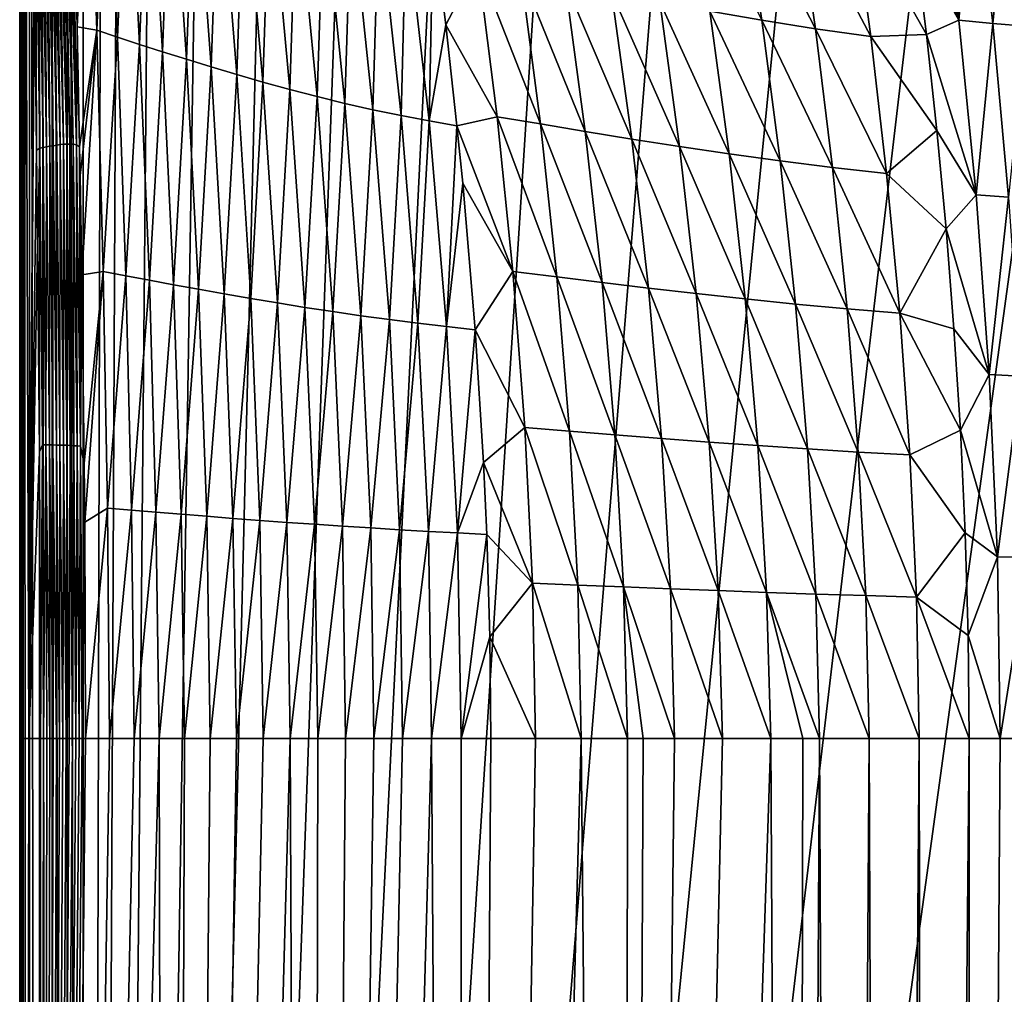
# Model space of a CAD drawing. Header units: metres. Extents: x -23 to 23, y -159 to 23.
# Tile 23 of 89: x -21 to -5, y -52 to -36. Entities that reach past the tile are written whole.
import ezdxf

# ---------------------------------------------------------------- set-up
doc = ezdxf.new("R2010")
doc.units = ezdxf.units.M
doc.layers.add('solid_509541_140_SW0001', color=7, linetype='CONTINUOUS')

msp = doc.modelspace()

# ---------------------------------------------------------------- linework, layer by layer
at = {"layer": 'solid_509541_140_SW0001'}
for points in [[(-21.181393, -149, 146.758835), (-21.177956, 0.000171, 146.771347), (-21.215351, -0.000093, 146.515594)], [(-21.181393, -149, 146.758835), (-21.177954, -149, 146.771347), (-21.177956, 0.000171, 146.771347)], [(-21.081358, -149, 147.000244), (-21.076256, 0.00016, 147.008972), (-21.177956, 0.000171, 146.771347)], [(-21.177954, -149, 146.771347), (-21.081358, -149, 147.000244), (-21.177956, 0.000171, 146.771347)], [(-21.081358, -149, 147.000244), (-21.076254, -149, 147.008972), (-21.076256, 0.00016, 147.008972)], [(-20.922199, -149, 147.207489), (-20.917048, 0.00006, 147.212601), (-21.076256, 0.00016, 147.008972)], [(-21.076254, -149, 147.008972), (-20.922199, -149, 147.207489), (-21.076256, 0.00016, 147.008972)], [(-20.922199, -149, 147.207489), (-20.917046, -149, 147.212601), (-20.917048, 0.00006, 147.212601)], [(-20.710964, -149, 147.368607), (-20.710966, -0.000071, 147.368607), (-20.917048, 0.00006, 147.212601)], [(-20.917046, -149, 147.212601), (-20.710964, -149, 147.368607), (-20.917048, 0.00006, 147.212601)], [(-21.234728, -36.462078, 145.272888), (-21.233744, -48, 145.336044), (-21.215351, -0.000093, 146.515594)], [(-21.233744, -48, 145.336044), (-21.215351, -74.500053, 146.515594), (-21.215351, -0.000093, 146.515594)], [(-21.181393, -149, 146.758835), (-21.215351, -0.000093, 146.515594), (-21.215351, -74.500053, 146.515594)], [(-20.473276, -149, 147.466202), (-20.471781, -0.000224, 147.466599), (-20.710966, -0.000071, 147.368607)], [(-20.710964, -149, 147.368607), (-20.473276, -149, 147.466202), (-20.710966, -0.000071, 147.368607)], [(-20.473276, -149, 147.466202), (-20.215473, -149, 147.5), (-20.471781, -0.000224, 147.466599)], [(-20.471781, -0.000224, 147.466599), (-20.215473, -149, 147.5), (-20.215473, -0.000403, 147.5)], [(-19.855347, -1.249347, 147.5), (-20.215473, -0.000403, 147.5), (-20.215473, -149, 147.5)], [(-19.542233, -3.727802, 147.5), (-19.855347, -1.249347, 147.5), (-20.215473, -149, 147.5)], [(-18.92091, -6.147776, 147.5), (-19.542233, -3.727802, 147.5), (-20.215473, -149, 147.5)], [(18.92091, -6.147776, 147.5), (-20.215473, -149, 147.5), (20.215471, -149, 147.5)], [(18.92091, -6.147776, 147.5), (18.001144, -8.470781, 147.5), (-20.215473, -149, 147.5)], [(-18.001144, -8.470781, 147.5), (-18.92091, -6.147776, 147.5), (-20.215473, -149, 147.5)], [(18.001144, -8.470781, 147.5), (16.797661, -10.659938, 147.5), (-20.215473, -149, 147.5)], [(-16.797661, -10.659938, 147.5), (-18.001144, -8.470781, 147.5), (-20.215473, -149, 147.5)], [(16.797661, -10.659938, 147.5), (15.328966, -12.681423, 147.5), (-20.215473, -149, 147.5)], [(-15.328966, -12.681423, 147.5), (-16.797661, -10.659938, 147.5), (-20.215473, -149, 147.5)], [(15.328966, -12.681423, 147.5), (13.618851, -14.502491, 147.5), (-20.215473, -149, 147.5)], [(-13.618851, -14.502491, 147.5), (-15.328966, -12.681423, 147.5), (-20.215473, -149, 147.5)], [(13.618851, -14.502491, 147.5), (11.693766, -16.095087, 147.5), (-20.215473, -149, 147.5)], [(-11.693766, -16.095087, 147.5), (-13.618851, -14.502491, 147.5), (-20.215473, -149, 147.5)], [(11.693766, -16.095087, 147.5), (9.584231, -17.433813, 147.5), (-20.215473, -149, 147.5)], [(-9.584231, -17.433813, 147.5), (-11.693766, -16.095087, 147.5), (-20.215473, -149, 147.5)], [(9.584231, -17.433813, 147.5), (7.32384, -18.497488, 147.5), (-20.215473, -149, 147.5)], [(-7.32384, -18.497488, 147.5), (-9.584231, -17.433813, 147.5), (-20.215473, -149, 147.5)], [(7.32384, -18.497488, 147.5), (4.94744, -19.269627, 147.5), (-20.215473, -149, 147.5)], [(-4.94744, -19.269627, 147.5), (-7.32384, -18.497488, 147.5), (-20.215473, -149, 147.5)], [(4.94744, -19.269627, 147.5), (2.493532, -19.73772, 147.5), (-20.215473, -149, 147.5)], [(-2.493532, -19.73772, 147.5), (-4.94744, -19.269627, 147.5), (-20.215473, -149, 147.5)], [(2.493532, -19.73772, 147.5), (0, -19.894623, 147.5), (-20.215473, -149, 147.5)], [(-2.493532, -19.73772, 147.5), (-20.215473, -149, 147.5), (0, -19.894623, 147.5)], [(-20.131884, -32.720337, 142.82785), (-20.312046, -36.579529, 143.385208), (-20.381432, -33.62418, 143.323471)], [(-20.131884, -32.720337, 142.82785), (-19.998566, -36.632465, 142.935089), (-20.312046, -36.579529, 143.385208)], [(-20.131884, -32.720337, 142.82785), (-19.828541, -32.876572, 142.350143), (-19.998566, -36.632465, 142.935089)], [(-19.828541, -32.876572, 142.350143), (-19.662086, -36.743519, 142.481323), (-19.998566, -36.632465, 142.935089)], [(-19.828541, -32.876572, 142.350143), (-19.50482, -33.04063, 141.87207), (-19.662086, -36.743519, 142.481323)], [(-19.50482, -33.04063, 141.87207), (-19.308443, -36.858524, 142.02774), (-19.662086, -36.743519, 142.481323)], [(-19.50482, -33.04063, 141.87207), (-19.166006, -33.210613, 141.394135), (-19.308443, -36.858524, 142.02774)], [(-19.166006, -33.210613, 141.394135), (-18.941166, -36.976391, 141.575195), (-19.308443, -36.858524, 142.02774)], [(-19.166006, -33.210613, 141.394135), (-18.807194, -33.386013, 140.918839), (-18.941166, -36.976391, 141.575195)], [(-18.807194, -33.386013, 140.918839), (-18.557854, -37.097244, 141.125916), (-18.941166, -36.976391, 141.575195)], [(-18.807194, -33.386013, 140.918839), (-18.43, -33.564877, 140.446671), (-18.557854, -37.097244, 141.125916)], [(-20.803782, -38.505241, 144.178818), (-20.884912, -33.698921, 144.212112), (-20.83773, -33.671074, 144.128784)], [(-20.749447, -38.494957, 144.099747), (-20.83773, -33.671074, 144.128784), (-20.79052, -33.642979, 144.044373)], [(-20.749447, -38.494957, 144.099747), (-20.803782, -38.505241, 144.178818), (-20.83773, -33.671074, 144.128784)], [(-20.695086, -38.484913, 144.02037), (-20.79052, -33.642979, 144.044373), (-20.743425, -33.615738, 143.959335)], [(-20.695086, -38.484913, 144.02037), (-20.749447, -38.494957, 144.099747), (-20.79052, -33.642979, 144.044373)], [(-20.640833, -38.475685, 143.941055), (-20.743425, -33.615738, 143.959335), (-20.696577, -33.590405, 143.874084)], [(-20.640833, -38.475685, 143.941055), (-20.695086, -38.484913, 144.02037), (-20.743425, -33.615738, 143.959335)], [(-20.586811, -38.467857, 143.862091), (-20.696577, -33.590405, 143.874084), (-20.650084, -33.568039, 143.789139)], [(-20.586811, -38.467857, 143.862091), (-20.640833, -38.475685, 143.941055), (-20.696577, -33.590405, 143.874084)], [(-20.533127, -38.462021, 143.783859), (-20.650084, -33.568039, 143.789139), (-20.60404, -33.549713, 143.705078)], [(-20.533127, -38.462021, 143.783859), (-20.586811, -38.467857, 143.862091), (-20.650084, -33.568039, 143.789139)], [(-20.479893, -38.458786, 143.706772), (-20.60404, -33.549713, 143.705078), (-20.558529, -33.536545, 143.622543)], [(-20.479893, -38.458786, 143.706772), (-20.533127, -38.462021, 143.783859), (-20.60404, -33.549713, 143.705078)], [(-20.427217, -38.458775, 143.631287), (-20.558529, -33.536545, 143.622543), (-20.513624, -33.529701, 143.542282)], [(-20.427217, -38.458775, 143.631287), (-20.479893, -38.458786, 143.706772), (-20.558529, -33.536545, 143.622543)], [(-20.37521, -38.462597, 143.557892), (-20.513624, -33.529701, 143.542282), (-20.469391, -33.530312, 143.465012)], [(-20.37521, -38.462597, 143.557892), (-20.427217, -38.458775, 143.631287), (-20.513624, -33.529701, 143.542282)], [(-20.323959, -38.470764, 143.487015), (-20.469391, -33.530312, 143.465012), (-20.425879, -33.539341, 143.391418)], [(-20.323959, -38.470764, 143.487015), (-20.37521, -38.462597, 143.557892), (-20.469391, -33.530312, 143.465012)], [(-20.323959, -38.470764, 143.487015), (-20.425879, -33.539341, 143.391418), (-20.381432, -33.62418, 143.323471)], [(-20.312046, -36.579529, 143.385208), (-20.323959, -38.470764, 143.487015), (-20.381432, -33.62418, 143.323471)], [(-18.43, -33.564877, 140.446671), (-18.159832, -37.219917, 140.680634), (-18.557854, -37.097244, 141.125916)], [(-18.43, -33.564877, 140.446671), (-18.038317, -33.744495, 139.977539), (-18.159832, -37.219917, 140.680634)], [(-20.963436, -38.556034, 144.409378), (-20.99811, -35.729519, 144.432541), (-20.978493, -33.749176, 144.3741)], [(-20.911734, -38.52417, 144.334946), (-20.978493, -33.749176, 144.3741), (-20.931898, -33.725372, 144.294006)], [(-20.911734, -38.52417, 144.334946), (-20.963436, -38.556034, 144.409378), (-20.978493, -33.749176, 144.3741)], [(-20.857937, -38.515186, 144.257324), (-20.931898, -33.725372, 144.294006), (-20.884912, -33.698921, 144.212112)], [(-20.857937, -38.515186, 144.257324), (-20.911734, -38.52417, 144.334946), (-20.931898, -33.725372, 144.294006)], [(-20.803782, -38.505241, 144.178818), (-20.857937, -38.515186, 144.257324), (-20.884912, -33.698921, 144.212112)], [(-18.038317, -33.744495, 139.977539), (-17.749769, -37.34267, 140.239655), (-18.159832, -37.219917, 140.680634)], [(-18.038317, -33.744495, 139.977539), (-17.633699, -33.922318, 139.512161), (-17.749769, -37.34267, 140.239655)], [(-6.15118, -36.471432, 131.106262), (-6.858218, -35.199474, 130.806198), (-7.05582, -33.748032, 130.081772)], [(-6.47833, -33.796177, 129.810516), (-6.15118, -36.471432, 131.106262), (-7.05582, -33.748032, 130.081772)], [(-5.91327, -33.863094, 129.581589), (-6.15118, -36.471432, 131.106262), (-6.47833, -33.796177, 129.810516)], [(-17.633699, -33.922318, 139.512161), (-17.329016, -37.463997, 139.803802), (-17.749769, -37.34267, 140.239655)], [(-17.633699, -33.922318, 139.512161), (-17.216887, -34.095936, 139.051544), (-17.329016, -37.463997, 139.803802)], [(-5.91327, -33.863094, 129.581589), (-5.609633, -36.521606, 130.90036), (-6.15118, -36.471432, 131.106262)], [(-5.355842, -33.922337, 129.376053), (-5.609633, -36.521606, 130.90036), (-5.91327, -33.863094, 129.581589)], [(-5.355842, -33.922337, 129.376053), (-5.07506, -36.565331, 130.715851), (-5.609633, -36.521606, 130.90036)], [(-17.216887, -34.095936, 139.051544), (-16.898445, -37.582493, 139.374054), (-17.329016, -37.463997, 139.803802)], [(-17.216887, -34.095936, 139.051544), (-16.789274, -34.262997, 138.596588), (-16.898445, -37.582493, 139.374054)], [(-9.318751, -36.471191, 132.807098), (-10.151773, -36.326778, 133.286133), (-10.501996, -34.098186, 132.514725)], [(-9.653816, -34.277641, 131.994324), (-9.318751, -36.471191, 132.807098), (-10.501996, -34.098186, 132.514725)], [(-16.789274, -34.262997, 138.596588), (-16.459274, -37.696735, 138.951263), (-16.898445, -37.582493, 139.374054)], [(-16.789274, -34.262997, 138.596588), (-16.353151, -34.4212, 138.148209), (-16.459274, -37.696735, 138.951263)], [(-8.456634, -36.607613, 132.34903), (-9.318751, -36.471191, 132.807098), (-9.653816, -34.277641, 131.994324)], [(-8.771475, -34.447426, 131.496979), (-8.456634, -36.607613, 132.34903), (-9.653816, -34.277641, 131.994324)], [(-16.353151, -34.4212, 138.148209), (-16.013256, -37.805302, 138.536255), (-16.459274, -37.696735, 138.951263)], [(-16.353151, -34.4212, 138.148209), (-15.911764, -34.56831, 137.707443), (-16.013256, -37.805302, 138.536255)], [(-7.566619, -36.732212, 131.914078), (-8.456634, -36.607613, 132.34903), (-8.771475, -34.447426, 131.496979)], [(-7.856399, -34.602882, 131.025452), (-7.566619, -36.732212, 131.914078), (-8.771475, -34.447426, 131.496979)], [(-15.911764, -34.56831, 137.707443), (-15.562767, -37.906788, 138.129883), (-16.013256, -37.805302, 138.536255)], [(-15.911764, -34.56831, 137.707443), (-15.469243, -34.70219, 137.275558), (-15.562767, -37.906788, 138.129883)], [(-6.674714, -36.698738, 131.452423), (-7.566619, -36.732212, 131.914078), (-7.856399, -34.602882, 131.025452)], [(-6.858218, -35.199474, 130.806198), (-6.674714, -36.698738, 131.452423), (-7.856399, -34.602882, 131.025452)], [(-15.469243, -34.70219, 137.275558), (-15.110785, -37.999886, 137.733109), (-15.562767, -37.906788, 138.129883)], [(-15.469243, -34.70219, 137.275558), (-15.029884, -34.821037, 136.853882), (-15.110785, -37.999886, 137.733109)], [(-15.029884, -34.821037, 136.853882), (-14.660398, -38.083488, 137.34697), (-15.110785, -37.999886, 137.733109)], [(-15.029884, -34.821037, 136.853882), (-14.59648, -34.927971, 136.44429), (-14.660398, -38.083488, 137.34697)], [(-14.59648, -34.927971, 136.44429), (-14.393873, -36.546806, 136.729736), (-14.660398, -38.083488, 137.34697)], [(-13.876043, -35.564899, 135.953461), (-14.393873, -36.546806, 136.729736), (-14.59648, -34.927971, 136.44429)], [(-6.15118, -36.471432, 131.106262), (-6.674714, -36.698738, 131.452423), (-6.858218, -35.199474, 130.806198)], [(-21.211546, -35.386452, 144.97316), (-21.233744, -48, 145.336044), (-21.234728, -36.462078, 145.272888)], [(-21.199108, -48, 144.991333), (-21.233744, -48, 145.336044), (-21.211546, -35.386452, 144.97316)], [(-21.199108, -48, 144.991333), (-21.211546, -35.386452, 144.97316), (-21.13335, -35.389538, 144.694885)], [(-21.086317, -48, 144.663773), (-21.199108, -48, 144.991333), (-21.13335, -35.389538, 144.694885)], [(-21.086317, -48, 144.663773), (-21.13335, -35.389538, 144.694885), (-21.002373, -35.401573, 144.435532)], [(-21.086317, -48, 144.663773), (-21.002373, -35.401573, 144.435532), (-20.99811, -35.729519, 144.432541)], [(-13.876043, -35.564899, 135.953461), (-13.569398, -38.021141, 136.394592), (-14.393873, -36.546806, 136.729736)], [(-12.873242, -38.136612, 135.866226), (-13.569398, -38.021141, 136.394592), (-13.876043, -35.564899, 135.953461)], [(-13.189643, -35.7127, 135.386261), (-12.873242, -38.136612, 135.866226), (-13.876043, -35.564899, 135.953461)], [(-21.086317, -48, 144.663773), (-20.99811, -35.729519, 144.432541), (-20.963436, -38.556034, 144.409378)], [(-12.1524, -38.256653, 135.353561), (-12.873242, -38.136612, 135.866226), (-13.189643, -35.7127, 135.386261)], [(-12.47392, -35.866402, 134.83551), (-12.1524, -38.256653, 135.353561), (-13.189643, -35.7127, 135.386261)], [(-11.407076, -38.378147, 134.856888), (-12.1524, -38.256653, 135.353561), (-12.47392, -35.866402, 134.83551)], [(-11.729172, -36.022171, 134.301392), (-11.407076, -38.378147, 134.856888), (-12.47392, -35.866402, 134.83551)], [(-10.637194, -38.498402, 134.376862), (-11.407076, -38.378147, 134.856888), (-11.729172, -36.022171, 134.301392)], [(-10.955225, -36.17651, 133.784607), (-10.637194, -38.498402, 134.376862), (-11.729172, -36.022171, 134.301392)], [(-9.842598, -38.615402, 133.914246), (-10.637194, -38.498402, 134.376862), (-10.955225, -36.17651, 133.784607)], [(-10.151773, -36.326778, 133.286133), (-9.842598, -38.615402, 133.914246), (-10.955225, -36.17651, 133.784607)], [(-9.023297, -38.727676, 133.46994), (-9.842598, -38.615402, 133.914246), (-10.151773, -36.326778, 133.286133)], [(-9.318751, -36.471191, 132.807098), (-9.023297, -38.727676, 133.46994), (-10.151773, -36.326778, 133.286133)], [(-8.179709, -38.833435, 133.045135), (-9.023297, -38.727676, 133.46994), (-9.318751, -36.471191, 132.807098)], [(-8.456634, -36.607613, 132.34903), (-8.179709, -38.833435, 133.045135), (-9.318751, -36.471191, 132.807098)], [(-6.15118, -36.471432, 131.106262), (-5.876152, -39.274101, 132.120438), (-6.674714, -36.698738, 131.452423)], [(-5.609633, -36.521606, 130.90036), (-5.876152, -39.274101, 132.120438), (-6.15118, -36.471432, 131.106262)], [(-5.609633, -36.521606, 130.90036), (-5.353499, -39.309368, 131.933258), (-5.876152, -39.274101, 132.120438)], [(-5.07506, -36.565331, 130.715851), (-5.353499, -39.309368, 131.933258), (-5.609633, -36.521606, 130.90036)], [(-20.312046, -36.579529, 143.385208), (-20.27319, -38.501865, 143.41925), (-20.323959, -38.470764, 143.487015)], [(-19.998566, -36.632465, 142.935089), (-20.27319, -38.501865, 143.41925), (-20.312046, -36.579529, 143.385208)], [(-19.998566, -36.632465, 142.935089), (-20.264713, -38.961731, 143.426636), (-20.27319, -38.501865, 143.41925)], [(-19.998566, -36.632465, 142.935089), (-20.237904, -40.559719, 143.44989), (-20.264713, -38.961731, 143.426636)], [(-19.998566, -36.632465, 142.935089), (-19.893259, -40.503006, 143.011581), (-20.237904, -40.559719, 143.44989)], [(-19.998566, -36.632465, 142.935089), (-19.662086, -36.743519, 142.481323), (-19.893259, -40.503006, 143.011581)], [(-14.393873, -36.546806, 136.729736), (-14.213054, -38.166138, 136.973495), (-14.660398, -38.083488, 137.34697)], [(-13.569398, -38.021141, 136.394592), (-14.213054, -38.166138, 136.973495), (-14.393873, -36.546806, 136.729736)], [(-7.312827, -38.929661, 132.641495), (-8.179709, -38.833435, 133.045135), (-8.456634, -36.607613, 132.34903)], [(-7.566619, -36.732212, 131.914078), (-7.312827, -38.929661, 132.641495), (-8.456634, -36.607613, 132.34903)], [(-19.662086, -36.743519, 142.481323), (-19.529751, -40.573273, 142.572891), (-19.893259, -40.503006, 143.011581)], [(-19.662086, -36.743519, 142.481323), (-19.308443, -36.858524, 142.02774), (-19.529751, -40.573273, 142.572891)], [(-6.674714, -36.698738, 131.452423), (-6.507517, -38.240097, 132.017059), (-7.566619, -36.732212, 131.914078)], [(-6.507517, -38.240097, 132.017059), (-7.312827, -38.929661, 132.641495), (-7.566619, -36.732212, 131.914078)], [(-5.876152, -39.274101, 132.120438), (-6.507517, -38.240097, 132.017059), (-6.674714, -36.698738, 131.452423)], [(-19.308443, -36.858524, 142.02774), (-19.152397, -40.644615, 142.135605), (-19.529751, -40.573273, 142.572891)], [(-19.308443, -36.858524, 142.02774), (-18.941166, -36.976391, 141.575195), (-19.152397, -40.644615, 142.135605)], [(-18.941166, -36.976391, 141.575195), (-18.763195, -40.716591, 141.700607), (-19.152397, -40.644615, 142.135605)], [(-18.941166, -36.976391, 141.575195), (-18.557854, -37.097244, 141.125916), (-18.763195, -40.716591, 141.700607)], [(-18.557854, -37.097244, 141.125916), (-18.361582, -40.789696, 141.26973), (-18.763195, -40.716591, 141.700607)], [(-18.557854, -37.097244, 141.125916), (-18.159832, -37.219917, 140.680634), (-18.361582, -40.789696, 141.26973)], [(-18.159832, -37.219917, 140.680634), (-17.948536, -40.8634, 140.843781), (-18.361582, -40.789696, 141.26973)], [(-18.159832, -37.219917, 140.680634), (-17.749769, -37.34267, 140.239655), (-17.948536, -40.8634, 140.843781)], [(-17.749769, -37.34267, 140.239655), (-17.525625, -40.936783, 140.423203), (-17.948536, -40.8634, 140.843781)], [(-17.749769, -37.34267, 140.239655), (-17.329016, -37.463997, 139.803802), (-17.525625, -40.936783, 140.423203)], [(-17.329016, -37.463997, 139.803802), (-17.093908, -41.009167, 140.008804), (-17.525625, -40.936783, 140.423203)], [(-17.329016, -37.463997, 139.803802), (-16.898445, -37.582493, 139.374054), (-17.093908, -41.009167, 140.008804)], [(-16.898445, -37.582493, 139.374054), (-16.654217, -41.079941, 139.601456), (-17.093908, -41.009167, 140.008804)], [(-16.898445, -37.582493, 139.374054), (-16.459274, -37.696735, 138.951263), (-16.654217, -41.079941, 139.601456)], [(-16.459274, -37.696735, 138.951263), (-16.207504, -41.148445, 139.201859), (-16.654217, -41.079941, 139.601456)], [(-16.459274, -37.696735, 138.951263), (-16.013256, -37.805302, 138.536255), (-16.207504, -41.148445, 139.201859)], [(-16.013256, -37.805302, 138.536255), (-15.75497, -41.21397, 138.810669), (-16.207504, -41.148445, 139.201859)], [(-16.013256, -37.805302, 138.536255), (-15.562767, -37.906788, 138.129883), (-15.75497, -41.21397, 138.810669)], [(-15.562767, -37.906788, 138.129883), (-15.298141, -41.27581, 138.428528), (-15.75497, -41.21397, 138.810669)], [(-15.562767, -37.906788, 138.129883), (-15.110785, -37.999886, 137.733109), (-15.298141, -41.27581, 138.428528)], [(-15.110785, -37.999886, 137.733109), (-14.838907, -41.333317, 138.056137), (-15.298141, -41.27581, 138.428528)], [(-15.110785, -37.999886, 137.733109), (-14.660398, -38.083488, 137.34697), (-14.838907, -41.333317, 138.056137)], [(-14.660398, -38.083488, 137.34697), (-14.379215, -41.385963, 137.694183), (-14.838907, -41.333317, 138.056137)], [(-14.660398, -38.083488, 137.34697), (-14.213054, -38.166138, 136.973495), (-14.379215, -41.385963, 137.694183)], [(-13.569398, -38.021141, 136.394592), (-13.315492, -40.506725, 136.73201), (-14.213054, -38.166138, 136.973495)], [(-12.609684, -40.592323, 136.232651), (-13.315492, -40.506725, 136.73201), (-13.569398, -38.021141, 136.394592)], [(-12.873242, -38.136612, 135.866226), (-12.609684, -40.592323, 136.232651), (-13.569398, -38.021141, 136.394592)], [(-14.213054, -38.166138, 136.973495), (-14.120428, -39.087887, 137.094055), (-14.379215, -41.385963, 137.694183)], [(-13.315492, -40.506725, 136.73201), (-14.120428, -39.087887, 137.094055), (-14.213054, -38.166138, 136.973495)], [(-11.883376, -40.681171, 135.748825), (-12.609684, -40.592323, 136.232651), (-12.873242, -38.136612, 135.866226)], [(-12.1524, -38.256653, 135.353561), (-11.883376, -40.681171, 135.748825), (-12.873242, -38.136612, 135.866226)], [(-11.136742, -40.770866, 135.28093), (-11.883376, -40.681171, 135.748825), (-12.1524, -38.256653, 135.353561)], [(-11.407076, -38.378147, 134.856888), (-11.136742, -40.770866, 135.28093), (-12.1524, -38.256653, 135.353561)], [(-6.507517, -38.240097, 132.017059), (-6.358968, -39.817673, 132.497314), (-7.312827, -38.929661, 132.641495)], [(-5.876152, -39.274101, 132.120438), (-6.358968, -39.817673, 132.497314), (-6.507517, -38.240097, 132.017059)], [(-10.369818, -40.859486, 134.829483), (-11.136742, -40.770866, 135.28093), (-11.407076, -38.378147, 134.856888)], [(-10.637194, -38.498402, 134.376862), (-10.369818, -40.859486, 134.829483), (-11.407076, -38.378147, 134.856888)], [(-21.086317, -48, 144.663773), (-20.963436, -38.556034, 144.409378), (-20.947262, -40.065212, 144.399338)], [(-20.947262, -40.065212, 144.399338), (-20.963436, -38.556034, 144.409378), (-20.911734, -38.52417, 144.334946)], [(-20.919157, -43.401028, 144.382599), (-20.947262, -40.065212, 144.399338), (-20.911734, -38.52417, 144.334946)], [(-20.87015, -43.286522, 144.319), (-20.919157, -43.401028, 144.382599), (-20.911734, -38.52417, 144.334946)], [(-20.87015, -43.286522, 144.319), (-20.911734, -38.52417, 144.334946), (-20.857937, -38.515186, 144.257324)], [(-20.814497, -43.287552, 144.247543), (-20.87015, -43.286522, 144.319), (-20.857937, -38.515186, 144.257324)], [(-20.814497, -43.287552, 144.247543), (-20.857937, -38.515186, 144.257324), (-20.803782, -38.505241, 144.178818)], [(-20.758551, -43.288353, 144.175888), (-20.814497, -43.287552, 144.247543), (-20.803782, -38.505241, 144.178818)], [(-20.758551, -43.288353, 144.175888), (-20.803782, -38.505241, 144.178818), (-20.749447, -38.494957, 144.099747)], [(-20.702415, -43.28907, 144.104172), (-20.758551, -43.288353, 144.175888), (-20.749447, -38.494957, 144.099747)], [(-20.702415, -43.28907, 144.104172), (-20.749447, -38.494957, 144.099747), (-20.695086, -38.484913, 144.02037)], [(-20.646183, -43.289848, 144.032547), (-20.702415, -43.28907, 144.104172), (-20.695086, -38.484913, 144.02037)], [(-20.646183, -43.289848, 144.032547), (-20.695086, -38.484913, 144.02037), (-20.640833, -38.475685, 143.941055)], [(-20.589937, -43.290836, 143.961151), (-20.646183, -43.289848, 144.032547), (-20.640833, -38.475685, 143.941055)], [(-20.589937, -43.290836, 143.961151), (-20.640833, -38.475685, 143.941055), (-20.586811, -38.467857, 143.862091)], [(-20.533751, -43.292194, 143.890137), (-20.589937, -43.290836, 143.961151), (-20.586811, -38.467857, 143.862091)], [(-20.533751, -43.292194, 143.890137), (-20.586811, -38.467857, 143.862091), (-20.533127, -38.462021, 143.783859)], [(-20.477699, -43.294086, 143.819626), (-20.533751, -43.292194, 143.890137), (-20.533127, -38.462021, 143.783859)], [(-20.477699, -43.294086, 143.819626), (-20.533127, -38.462021, 143.783859), (-20.479893, -38.458786, 143.706772)], [(-20.421858, -43.29668, 143.749786), (-20.479893, -38.458786, 143.706772), (-20.427217, -38.458775, 143.631287)], [(-20.421858, -43.29668, 143.749786), (-20.477699, -43.294086, 143.819626), (-20.479893, -38.458786, 143.706772)], [(-20.366312, -43.300133, 143.680801), (-20.427217, -38.458775, 143.631287), (-20.37521, -38.462597, 143.557892)], [(-20.366312, -43.300133, 143.680801), (-20.421858, -43.29668, 143.749786), (-20.427217, -38.458775, 143.631287)], [(-20.31114, -43.3046, 143.612854), (-20.37521, -38.462597, 143.557892), (-20.323959, -38.470764, 143.487015)], [(-20.31114, -43.3046, 143.612854), (-20.366312, -43.300133, 143.680801), (-20.37521, -38.462597, 143.557892)], [(-20.256418, -43.310192, 143.546097), (-20.323959, -38.470764, 143.487015), (-20.27319, -38.501865, 143.41925)], [(-20.256418, -43.310192, 143.546097), (-20.31114, -43.3046, 143.612854), (-20.323959, -38.470764, 143.487015)], [(-20.264713, -38.961731, 143.426636), (-20.256418, -43.310192, 143.546097), (-20.27319, -38.501865, 143.41925)], [(-9.582602, -40.94558, 134.395157), (-10.369818, -40.859486, 134.829483), (-10.637194, -38.498402, 134.376862)], [(-9.842598, -38.615402, 133.914246), (-9.582602, -40.94558, 134.395157), (-10.637194, -38.498402, 134.376862)], [(-8.775191, -41.028, 133.978638), (-9.582602, -40.94558, 134.395157), (-9.842598, -38.615402, 133.914246)], [(-9.023297, -38.727676, 133.46994), (-8.775191, -41.028, 133.978638), (-9.842598, -38.615402, 133.914246)], [(-7.94797, -41.105316, 133.580826), (-8.775191, -41.028, 133.978638), (-9.023297, -38.727676, 133.46994)], [(-8.179709, -38.833435, 133.045135), (-7.94797, -41.105316, 133.580826), (-9.023297, -38.727676, 133.46994)], [(-7.101754, -41.175293, 133.202942), (-7.94797, -41.105316, 133.580826), (-8.179709, -38.833435, 133.045135)], [(-7.312827, -38.929661, 132.641495), (-7.101754, -41.175293, 133.202942), (-8.179709, -38.833435, 133.045135)], [(-20.264713, -38.961731, 143.426636), (-20.237904, -40.559719, 143.44989), (-20.256418, -43.310192, 143.546097)], [(-6.358968, -39.817673, 132.497314), (-7.101754, -41.175293, 133.202942), (-7.312827, -38.929661, 132.641495)], [(-14.120428, -39.087887, 137.094055), (-13.919927, -41.442314, 137.343979), (-14.379215, -41.385963, 137.694183)], [(-13.315492, -40.506725, 136.73201), (-13.919927, -41.442314, 137.343979), (-14.120428, -39.087887, 137.094055)], [(-5.876152, -39.274101, 132.120438), (-5.665884, -42.159809, 132.841461), (-6.358968, -39.817673, 132.497314)], [(-5.353499, -39.309368, 131.933258), (-5.665884, -42.159809, 132.841461), (-5.876152, -39.274101, 132.120438)], [(-5.353499, -39.309368, 131.933258), (-5.156579, -42.1819, 132.668198), (-5.665884, -42.159809, 132.841461)], [(-6.358968, -39.817673, 132.497314), (-6.231612, -41.424637, 132.890961), (-7.101754, -41.175293, 133.202942)], [(-5.665884, -42.159809, 132.841461), (-6.231612, -41.424637, 132.890961), (-6.358968, -39.817673, 132.497314)], [(-21.086317, -48, 144.663773), (-20.947262, -40.065212, 144.399338), (-20.919157, -43.401028, 144.382599)], [(-20.237904, -40.559719, 143.44989), (-20.199482, -43.586426, 143.482971), (-20.256418, -43.310192, 143.546097)], [(-19.893259, -40.503006, 143.011581), (-20.199482, -43.586426, 143.482971), (-20.237904, -40.559719, 143.44989)], [(-19.893259, -40.503006, 143.011581), (-20.191147, -44.52869, 143.490128), (-20.199482, -43.586426, 143.482971)], [(-19.893259, -40.503006, 143.011581), (-19.822388, -44.302437, 143.054504), (-20.191147, -44.52869, 143.490128)], [(-19.893259, -40.503006, 143.011581), (-19.529751, -40.573273, 142.572891), (-19.822388, -44.302437, 143.054504)], [(-19.529751, -40.573273, 142.572891), (-19.439487, -44.335842, 142.622238), (-19.822388, -44.302437, 143.054504)], [(-19.529751, -40.573273, 142.572891), (-19.152397, -40.644615, 142.135605), (-19.439487, -44.335842, 142.622238)], [(-13.315492, -40.506725, 136.73201), (-13.122732, -43.007469, 136.966583), (-13.919927, -41.442314, 137.343979)], [(-12.407487, -43.064552, 136.486313), (-13.122732, -43.007469, 136.966583), (-13.315492, -40.506725, 136.73201)], [(-12.609684, -40.592323, 136.232651), (-12.407487, -43.064552, 136.486313), (-13.315492, -40.506725, 136.73201)], [(-11.675385, -43.12365, 136.021988), (-12.407487, -43.064552, 136.486313), (-12.609684, -40.592323, 136.232651)], [(-11.883376, -40.681171, 135.748825), (-11.675385, -43.12365, 136.021988), (-12.609684, -40.592323, 136.232651)], [(-19.152397, -40.644615, 142.135605), (-19.046082, -44.368881, 142.193451), (-19.439487, -44.335842, 142.622238)], [(-19.152397, -40.644615, 142.135605), (-18.763195, -40.716591, 141.700607), (-19.046082, -44.368881, 142.193451)], [(-18.763195, -40.716591, 141.700607), (-18.642984, -44.401493, 141.768799), (-19.046082, -44.368881, 142.193451)], [(-18.763195, -40.716591, 141.700607), (-18.361582, -40.789696, 141.26973), (-18.642984, -44.401493, 141.768799)], [(-18.361582, -40.789696, 141.26973), (-18.230555, -44.43417, 141.349442), (-18.642984, -44.401493, 141.768799)], [(-18.361582, -40.789696, 141.26973), (-17.948536, -40.8634, 140.843781), (-18.230555, -44.43417, 141.349442)], [(-10.926637, -43.183105, 135.574036), (-11.675385, -43.12365, 136.021988), (-11.883376, -40.681171, 135.748825)], [(-11.136742, -40.770866, 135.28093), (-10.926637, -43.183105, 135.574036), (-11.883376, -40.681171, 135.748825)], [(-10.16141, -43.241688, 135.142914), (-10.926637, -43.183105, 135.574036), (-11.136742, -40.770866, 135.28093)], [(-10.369818, -40.859486, 134.829483), (-10.16141, -43.241688, 135.142914), (-11.136742, -40.770866, 135.28093)], [(-17.948536, -40.8634, 140.843781), (-17.809361, -44.466793, 140.935974), (-18.230555, -44.43417, 141.349442)], [(-17.948536, -40.8634, 140.843781), (-17.525625, -40.936783, 140.423203), (-17.809361, -44.466793, 140.935974)], [(-17.525625, -40.936783, 140.423203), (-17.380098, -44.499046, 140.528824), (-17.809361, -44.466793, 140.935974)], [(-17.525625, -40.936783, 140.423203), (-17.093908, -41.009167, 140.008804), (-17.380098, -44.499046, 140.528824)], [(-9.379856, -43.298485, 134.729126), (-10.16141, -43.241688, 135.142914), (-10.369818, -40.859486, 134.829483)], [(-9.582602, -40.94558, 134.395157), (-9.379856, -43.298485, 134.729126), (-10.369818, -40.859486, 134.829483)], [(-8.582174, -43.352684, 134.333237), (-9.379856, -43.298485, 134.729126), (-9.582602, -40.94558, 134.395157)], [(-8.775191, -41.028, 133.978638), (-8.582174, -43.352684, 134.333237), (-9.582602, -40.94558, 134.395157)], [(-17.093908, -41.009167, 140.008804), (-16.943415, -44.530769, 140.128571), (-17.380098, -44.499046, 140.528824)], [(-17.093908, -41.009167, 140.008804), (-16.654217, -41.079941, 139.601456), (-16.943415, -44.530769, 140.128571)], [(-16.654217, -41.079941, 139.601456), (-16.499908, -44.561863, 139.735764), (-16.943415, -44.530769, 140.128571)], [(-16.654217, -41.079941, 139.601456), (-16.207504, -41.148445, 139.201859), (-16.499908, -44.561863, 139.735764)], [(-7.768748, -43.403259, 133.955872), (-8.582174, -43.352684, 134.333237), (-8.775191, -41.028, 133.978638)], [(-7.94797, -41.105316, 133.580826), (-7.768748, -43.403259, 133.955872), (-8.775191, -41.028, 133.978638)], [(-6.940255, -43.44873, 133.597885), (-7.768748, -43.403259, 133.955872), (-7.94797, -41.105316, 133.580826)], [(-7.101754, -41.175293, 133.202942), (-6.940255, -43.44873, 133.597885), (-7.94797, -41.105316, 133.580826)], [(-16.207504, -41.148445, 139.201859), (-16.050165, -44.592155, 139.350922), (-16.499908, -44.561863, 139.735764)], [(-16.207504, -41.148445, 139.201859), (-15.75497, -41.21397, 138.810669), (-16.050165, -44.592155, 139.350922)], [(-15.75497, -41.21397, 138.810669), (-15.594831, -44.621433, 138.974426), (-16.050165, -44.592155, 139.350922)], [(-15.75497, -41.21397, 138.810669), (-15.298141, -41.27581, 138.428528), (-15.594831, -44.621433, 138.974426)], [(-6.12813, -43.053734, 133.196869), (-6.940255, -43.44873, 133.597885), (-7.101754, -41.175293, 133.202942)], [(-6.231612, -41.424637, 132.890961), (-6.12813, -43.053734, 133.196869), (-7.101754, -41.175293, 133.202942)], [(-15.298141, -41.27581, 138.428528), (-15.134672, -44.649479, 138.606689), (-15.594831, -44.621433, 138.974426)], [(-15.298141, -41.27581, 138.428528), (-14.838907, -41.333317, 138.056137), (-15.134672, -44.649479, 138.606689)], [(-14.838907, -41.333317, 138.056137), (-14.670611, -44.676102, 138.248108), (-15.134672, -44.649479, 138.606689)], [(-14.838907, -41.333317, 138.056137), (-14.379215, -41.385963, 137.694183), (-14.670611, -44.676102, 138.248108)], [(-14.379215, -41.385963, 137.694183), (-14.203593, -44.70116, 137.899063), (-14.670611, -44.676102, 138.248108)], [(-14.379215, -41.385963, 137.694183), (-13.919927, -41.442314, 137.343979), (-14.203593, -44.70116, 137.899063)], [(-5.665884, -42.159809, 132.841461), (-6.12813, -43.053734, 133.196869), (-6.231612, -41.424637, 132.890961)], [(-13.919927, -41.442314, 137.343979), (-13.78648, -43.56987, 137.500916), (-14.203593, -44.70116, 137.899063)], [(-13.122732, -43.007469, 136.966583), (-13.78648, -43.56987, 137.500916), (-13.919927, -41.442314, 137.343979)], [(-5.665884, -42.159809, 132.841461), (-5.533401, -45.083065, 133.269058), (-6.12813, -43.053734, 133.196869)], [(-5.156579, -42.1819, 132.668198), (-5.533401, -45.083065, 133.269058), (-5.665884, -42.159809, 132.841461)], [(-5.156579, -42.1819, 132.668198), (-5.031028, -45.093563, 133.104202), (-5.533401, -45.083065, 133.269058)], [(-13.122732, -43.007469, 136.966583), (-12.998774, -45.509472, 137.101807), (-13.78648, -43.56987, 137.500916)], [(-12.274463, -45.538342, 136.63089), (-12.998774, -45.509472, 137.101807), (-13.122732, -43.007469, 136.966583)], [(-12.407487, -43.064552, 136.486313), (-12.274463, -45.538342, 136.63089), (-13.122732, -43.007469, 136.966583)], [(-11.536308, -45.568127, 136.17688), (-12.274463, -45.538342, 136.63089), (-12.407487, -43.064552, 136.486313)], [(-11.675385, -43.12365, 136.021988), (-11.536308, -45.568127, 136.17688), (-12.407487, -43.064552, 136.486313)], [(-10.784636, -45.597969, 135.740158), (-11.536308, -45.568127, 136.17688), (-11.675385, -43.12365, 136.021988)], [(-10.926637, -43.183105, 135.574036), (-10.784636, -45.597969, 135.740158), (-11.675385, -43.12365, 136.021988)], [(-6.12813, -43.053734, 133.196869), (-6.05124, -44.697533, 133.414948), (-6.940255, -43.44873, 133.597885)], [(-5.533401, -45.083065, 133.269058), (-6.05124, -44.697533, 133.414948), (-6.12813, -43.053734, 133.196869)], [(-20.87015, -43.286522, 144.319), (-20.901388, -48, 144.370834), (-20.919157, -43.401028, 144.382599)], [(-20.87015, -43.286522, 144.319), (-20.85059, -48, 144.308014), (-20.901388, -48, 144.370834)], [(-20.814497, -43.287552, 144.247543), (-20.85059, -48, 144.308014), (-20.87015, -43.286522, 144.319)], [(-20.814497, -43.287552, 144.247543), (-20.799648, -48, 144.2453), (-20.85059, -48, 144.308014)], [(-20.814497, -43.287552, 144.247543), (-20.74856, -48, 144.182724), (-20.799648, -48, 144.2453)], [(-20.758551, -43.288353, 144.175888), (-20.74856, -48, 144.182724), (-20.814497, -43.287552, 144.247543)], [(-20.758551, -43.288353, 144.175888), (-20.697329, -48, 144.120255), (-20.74856, -48, 144.182724)], [(-20.702415, -43.28907, 144.104172), (-20.697329, -48, 144.120255), (-20.758551, -43.288353, 144.175888)], [(-20.702415, -43.28907, 144.104172), (-20.645954, -48, 144.057907), (-20.697329, -48, 144.120255)], [(-20.646183, -43.289848, 144.032547), (-20.645954, -48, 144.057907), (-20.702415, -43.28907, 144.104172)], [(-20.646183, -43.289848, 144.032547), (-20.594435, -48, 143.995682), (-20.645954, -48, 144.057907)], [(-20.589937, -43.290836, 143.961151), (-20.594435, -48, 143.995682), (-20.646183, -43.289848, 144.032547)], [(-20.589937, -43.290836, 143.961151), (-20.54277, -48, 143.933578), (-20.594435, -48, 143.995682)], [(-20.533751, -43.292194, 143.890137), (-20.54277, -48, 143.933578), (-20.589937, -43.290836, 143.961151)], [(-20.533751, -43.292194, 143.890137), (-20.490965, -48, 143.871582), (-20.54277, -48, 143.933578)], [(-20.477699, -43.294086, 143.819626), (-20.490965, -48, 143.871582), (-20.533751, -43.292194, 143.890137)], [(-20.477699, -43.294086, 143.819626), (-20.439016, -48, 143.809708), (-20.490965, -48, 143.871582)], [(-20.421858, -43.29668, 143.749786), (-20.439016, -48, 143.809708), (-20.477699, -43.294086, 143.819626)], [(-20.421858, -43.29668, 143.749786), (-20.386925, -48, 143.747955), (-20.439016, -48, 143.809708)], [(-20.366312, -43.300133, 143.680801), (-20.386925, -48, 143.747955), (-20.421858, -43.29668, 143.749786)], [(-20.366312, -43.300133, 143.680801), (-20.33469, -48, 143.686325), (-20.386925, -48, 143.747955)], [(-20.31114, -43.3046, 143.612854), (-20.33469, -48, 143.686325), (-20.366312, -43.300133, 143.680801)], [(-20.31114, -43.3046, 143.612854), (-20.282314, -48, 143.624817), (-20.33469, -48, 143.686325)], [(-20.256418, -43.310192, 143.546097), (-20.282314, -48, 143.624817), (-20.31114, -43.3046, 143.612854)], [(-20.256418, -43.310192, 143.546097), (-20.229795, -48, 143.563431), (-20.282314, -48, 143.624817)], [(-20.199482, -43.586426, 143.482971), (-20.229795, -48, 143.563431), (-20.256418, -43.310192, 143.546097)], [(-10.019761, -45.627277, 135.321136), (-10.784636, -45.597969, 135.740158), (-10.926637, -43.183105, 135.574036)], [(-10.16141, -43.241688, 135.142914), (-10.019761, -45.627277, 135.321136), (-10.926637, -43.183105, 135.574036)], [(-9.241981, -45.655621, 134.920151), (-10.019761, -45.627277, 135.321136), (-10.16141, -43.241688, 135.142914)], [(-9.379856, -43.298485, 134.729126), (-9.241981, -45.655621, 134.920151), (-10.16141, -43.241688, 135.142914)], [(-8.451612, -45.682564, 134.537628), (-9.241981, -45.655621, 134.920151), (-9.379856, -43.298485, 134.729126)], [(-8.582174, -43.352684, 134.333237), (-8.451612, -45.682564, 134.537628), (-9.379856, -43.298485, 134.729126)], [(-21.086317, -48, 144.663773), (-20.919157, -43.401028, 144.382599), (-20.901388, -48, 144.370834)], [(-7.64907, -45.707554, 134.173996), (-8.451612, -45.682564, 134.537628), (-8.582174, -43.352684, 134.333237)], [(-7.768748, -43.403259, 133.955872), (-7.64907, -45.707554, 134.173996), (-8.582174, -43.352684, 134.333237)], [(-6.834949, -45.729855, 133.829742), (-7.64907, -45.707554, 134.173996), (-7.768748, -43.403259, 133.955872)], [(-6.940255, -43.44873, 133.597885), (-6.834949, -45.729855, 133.829742), (-7.768748, -43.403259, 133.955872)], [(-6.05124, -44.697533, 133.414948), (-6.834949, -45.729855, 133.829742), (-6.940255, -43.44873, 133.597885)], [(-20.191147, -44.52869, 143.490128), (-20.229795, -48, 143.563431), (-20.199482, -43.586426, 143.482971)], [(-13.78648, -43.56987, 137.500916), (-13.734229, -44.727734, 137.560013), (-14.203593, -44.70116, 137.899063)], [(-12.998774, -45.509472, 137.101807), (-13.734229, -44.727734, 137.560013), (-13.78648, -43.56987, 137.500916)], [(-19.822388, -44.302437, 143.054504), (-20.177137, -48, 143.502167), (-20.191147, -44.52869, 143.490128)], [(-19.822388, -44.302437, 143.054504), (-19.791027, -48, 143.061508), (-20.177137, -48, 143.502167)], [(-19.822388, -44.302437, 143.054504), (-19.439487, -44.335842, 142.622238), (-19.791027, -48, 143.061508)], [(-19.439487, -44.335842, 142.622238), (-19.3976, -48, 142.62738), (-19.791027, -48, 143.061508)], [(-19.439487, -44.335842, 142.622238), (-19.046082, -44.368881, 142.193451), (-19.3976, -48, 142.62738)], [(-19.046082, -44.368881, 142.193451), (-18.996969, -48, 142.199905), (-19.3976, -48, 142.62738)], [(-19.046082, -44.368881, 142.193451), (-18.642984, -44.401493, 141.768799), (-18.996969, -48, 142.199905)], [(-18.642984, -44.401493, 141.768799), (-18.589245, -48, 141.779205), (-18.996969, -48, 142.199905)], [(-18.642984, -44.401493, 141.768799), (-18.230555, -44.43417, 141.349442), (-18.589245, -48, 141.779205)], [(-20.191147, -44.52869, 143.490128), (-20.177137, -48, 143.502167), (-20.229795, -48, 143.563431)], [(-18.230555, -44.43417, 141.349442), (-18.174543, -48, 141.365387), (-18.589245, -48, 141.779205)], [(-18.230555, -44.43417, 141.349442), (-17.809361, -44.466793, 140.935974), (-18.174543, -48, 141.365387)], [(-17.809361, -44.466793, 140.935974), (-17.752981, -48, 140.958588), (-18.174543, -48, 141.365387)], [(-17.809361, -44.466793, 140.935974), (-17.380098, -44.499046, 140.528824), (-17.752981, -48, 140.958588)], [(-17.380098, -44.499046, 140.528824), (-17.324671, -48, 140.558899), (-17.752981, -48, 140.958588)], [(-17.380098, -44.499046, 140.528824), (-16.943415, -44.530769, 140.128571), (-17.324671, -48, 140.558899)], [(-16.943415, -44.530769, 140.128571), (-16.88973, -48, 140.166428), (-17.324671, -48, 140.558899)], [(-16.943415, -44.530769, 140.128571), (-16.499908, -44.561863, 139.735764), (-16.88973, -48, 140.166428)], [(-16.499908, -44.561863, 139.735764), (-16.448288, -48, 139.781296), (-16.88973, -48, 140.166428)], [(-16.499908, -44.561863, 139.735764), (-16.050165, -44.592155, 139.350922), (-16.448288, -48, 139.781296)], [(-16.050165, -44.592155, 139.350922), (-16.00046, -48, 139.40361), (-16.448288, -48, 139.781296)], [(-16.050165, -44.592155, 139.350922), (-15.594831, -44.621433, 138.974426), (-16.00046, -48, 139.40361)], [(-15.594831, -44.621433, 138.974426), (-15.546371, -48, 139.033478), (-16.00046, -48, 139.40361)], [(-15.594831, -44.621433, 138.974426), (-15.134672, -44.649479, 138.606689), (-15.546371, -48, 139.033478)], [(-15.134672, -44.649479, 138.606689), (-15.086145, -48, 138.67099), (-15.546371, -48, 139.033478)], [(-15.134672, -44.649479, 138.606689), (-14.670611, -44.676102, 138.248108), (-15.086145, -48, 138.67099)], [(-14.670611, -44.676102, 138.248108), (-14.619913, -48, 138.316254), (-15.086145, -48, 138.67099)], [(-14.670611, -44.676102, 138.248108), (-14.203593, -44.70116, 137.899063), (-14.619913, -48, 138.316254)], [(-14.203593, -44.70116, 137.899063), (-14.147805, -48, 137.96936), (-14.619913, -48, 138.316254)], [(-14.203593, -44.70116, 137.899063), (-13.734229, -44.727734, 137.560013), (-14.147805, -48, 137.96936)], [(-13.734229, -44.727734, 137.560013), (-13.686147, -46.369518, 137.612976), (-14.147805, -48, 137.96936)], [(-12.998774, -45.509472, 137.101807), (-13.686147, -46.369518, 137.612976), (-13.734229, -44.727734, 137.560013)], [(-6.05124, -44.697533, 133.414948), (-6.003519, -46.348648, 133.545624), (-6.834949, -45.729855, 133.829742)], [(-5.533401, -45.083065, 133.269058), (-6.003519, -46.348648, 133.545624), (-6.05124, -44.697533, 133.414948)], [(-5.533401, -45.083065, 133.269058), (-5.490907, -48.001057, 133.411179), (-6.003519, -46.348648, 133.545624)], [(-5.031028, -45.093563, 133.104202), (-5.490907, -48.001057, 133.411179), (-5.533401, -45.083065, 133.269058)], [(-5.031028, -45.093563, 133.104202), (-4.988482, -48.001526, 133.248383), (-5.490907, -48.001057, 133.411179)], [(-12.998774, -45.509472, 137.101807), (-12.94976, -48, 137.141785), (-13.686147, -46.369518, 137.612976)], [(-12.998774, -45.509472, 137.101807), (-12.216913, -48, 136.670746), (-12.94976, -48, 137.141785)], [(-12.274463, -45.538342, 136.63089), (-12.216913, -48, 136.670746), (-12.998774, -45.509472, 137.101807)], [(-12.274463, -45.538342, 136.63089), (-11.472583, -48, 136.218109), (-12.216913, -48, 136.670746)], [(-11.536308, -45.568127, 136.17688), (-11.472583, -48, 136.218109), (-12.274463, -45.538342, 136.63089)], [(-11.536308, -45.568127, 136.17688), (-10.717214, -48, 135.784134), (-11.223728, -48, 136.072357)], [(-10.784636, -45.597969, 135.740158), (-10.717214, -48, 135.784134), (-11.536308, -45.568127, 136.17688)], [(-11.536308, -45.568127, 136.17688), (-11.223728, -48, 136.072357), (-11.472583, -48, 136.218109)], [(-10.784636, -45.597969, 135.740158), (-9.951271, -48, 135.36908), (-10.717214, -48, 135.784134)], [(-10.019761, -45.627277, 135.321136), (-9.951271, -48, 135.36908), (-10.784636, -45.597969, 135.740158)], [(-10.019761, -45.627277, 135.321136), (-9.175236, -48, 134.973221), (-9.951271, -48, 135.36908)], [(-9.241981, -45.655621, 134.920151), (-9.175236, -48, 134.973221), (-10.019761, -45.627277, 135.321136)], [(-9.241981, -45.655621, 134.920151), (-8.389595, -48, 134.596817), (-8.656995, -48, 134.722229)], [(-8.451612, -45.682564, 134.537628), (-8.389595, -48, 134.596817), (-9.241981, -45.655621, 134.920151)], [(-9.241981, -45.655621, 134.920151), (-8.656995, -48, 134.722229), (-9.175236, -48, 134.973221)], [(-8.451612, -45.682564, 134.537628), (-7.594833, -48, 134.240067), (-8.389595, -48, 134.596817)], [(-7.64907, -45.707554, 134.173996), (-7.594833, -48, 134.240067), (-8.451612, -45.682564, 134.537628)], [(-7.64907, -45.707554, 134.173996), (-6.791425, -48, 133.903214), (-7.594833, -48, 134.240067)], [(-6.834949, -45.729855, 133.829742), (-6.791425, -48, 133.903214), (-7.64907, -45.707554, 134.173996)], [(-6.834949, -45.729855, 133.829742), (-5.987201, -48, 133.589203), (-6.791425, -48, 133.903214)], [(-6.003519, -46.348648, 133.545624), (-5.987201, -48, 133.589203), (-6.834949, -45.729855, 133.829742)], [(-13.686147, -46.369518, 137.612976), (-13.669954, -48, 137.630417), (-14.147805, -48, 137.96936)], [(-13.686147, -46.369518, 137.612976), (-12.94976, -48, 137.141785), (-13.669954, -48, 137.630417)], [(-6.003519, -46.348648, 133.545624), (-5.490907, -48.001057, 133.411179), (-5.987201, -48, 133.589203)], [(-21.233744, -48, 145.336044), (-21.233744, -83.499977, 145.33606), (-21.215351, -74.500053, 146.515594)], [(-21.199108, -48, 144.991333), (-21.233744, -118.999954, 145.336044), (-21.233744, -83.499977, 145.33606)], [(-21.199102, -118.999977, 144.991333), (-21.233744, -118.999954, 145.336044), (-21.199108, -48, 144.991333)], [(-21.199108, -48, 144.991333), (-21.233744, -83.499977, 145.33606), (-21.233744, -48, 145.336044)], [(-21.199102, -118.999977, 144.991333), (-21.199108, -48, 144.991333), (-21.086317, -48, 144.663773)], [(-21.0863, -119, 144.663757), (-21.199102, -118.999977, 144.991333), (-21.086317, -48, 144.663773)], [(-21.0863, -119, 144.663757), (-21.086317, -48, 144.663773), (-20.901388, -48, 144.370834)], [(-21.0863, -119, 144.663757), (-20.901388, -48, 144.370834), (-20.901358, -83.5, 144.370804)], [(-20.85059, -48, 144.308014), (-20.901358, -83.5, 144.370804), (-20.901388, -48, 144.370834)], [(-18.996969, -48, 142.199905), (-18.844343, -119, 142.041214), (-20.901386, -119, 144.370819)], [(-20.85059, -48, 144.308014), (-20.901386, -119, 144.370819), (-20.901358, -83.5, 144.370804)], [(-19.3976, -48, 142.62738), (-18.996969, -48, 142.199905), (-20.901386, -119, 144.370819)], [(-19.791027, -48, 143.061508), (-19.3976, -48, 142.62738), (-20.901386, -119, 144.370819)], [(-20.177137, -48, 143.502167), (-19.791027, -48, 143.061508), (-20.901386, -119, 144.370819)], [(-20.229795, -48, 143.563431), (-20.177137, -48, 143.502167), (-20.901386, -119, 144.370819)], [(-20.282314, -48, 143.624817), (-20.229795, -48, 143.563431), (-20.901386, -119, 144.370819)], [(-20.33469, -48, 143.686325), (-20.282314, -48, 143.624817), (-20.901386, -119, 144.370819)], [(-20.386925, -48, 143.747955), (-20.33469, -48, 143.686325), (-20.901386, -119, 144.370819)], [(-20.439016, -48, 143.809708), (-20.386925, -48, 143.747955), (-20.901386, -119, 144.370819)], [(-20.490965, -48, 143.871582), (-20.439016, -48, 143.809708), (-20.901386, -119, 144.370819)], [(-20.54277, -48, 143.933578), (-20.490965, -48, 143.871582), (-20.901386, -119, 144.370819)], [(-20.594435, -48, 143.995682), (-20.54277, -48, 143.933578), (-20.901386, -119, 144.370819)], [(-20.645954, -48, 144.057907), (-20.594435, -48, 143.995682), (-20.901386, -119, 144.370819)], [(-20.697329, -48, 144.120255), (-20.645954, -48, 144.057907), (-20.901386, -119, 144.370819)], [(-20.74856, -48, 144.182724), (-20.697329, -48, 144.120255), (-20.901386, -119, 144.370819)], [(-20.799648, -48, 144.2453), (-20.74856, -48, 144.182724), (-20.901386, -119, 144.370819)], [(-20.85059, -48, 144.308014), (-20.799648, -48, 144.2453), (-20.901386, -119, 144.370819)], [(-18.996969, -48, 142.199905), (-18.589245, -48, 141.779205), (-18.844343, -119, 142.041214)], [(-16.88973, -48, 140.166428), (-16.588308, -119, 139.902313), (-18.844343, -119, 142.041214)], [(-17.324671, -48, 140.558899), (-16.88973, -48, 140.166428), (-18.844343, -119, 142.041214)], [(-17.752981, -48, 140.958588), (-17.324671, -48, 140.558899), (-18.844343, -119, 142.041214)], [(-18.174543, -48, 141.365387), (-17.752981, -48, 140.958588), (-18.844343, -119, 142.041214)], [(-18.589245, -48, 141.779205), (-18.174543, -48, 141.365387), (-18.844343, -119, 142.041214)], [(-16.88973, -48, 140.166428), (-16.448288, -48, 139.781296), (-16.588308, -119, 139.902313)], [(-14.619913, -48, 138.316254), (-14.149175, -119, 137.970383), (-16.588308, -119, 139.902313)], [(-15.086145, -48, 138.67099), (-14.619913, -48, 138.316254), (-16.588308, -119, 139.902313)], [(-15.546371, -48, 139.033478), (-15.086145, -48, 138.67099), (-16.588308, -119, 139.902313)], [(-16.00046, -48, 139.40361), (-15.546371, -48, 139.033478), (-16.588308, -119, 139.902313)], [(-16.448288, -48, 139.781296), (-16.00046, -48, 139.40361), (-16.588308, -119, 139.902313)], [(-14.619913, -48, 138.316254), (-14.147805, -48, 137.96936), (-14.149175, -119, 137.970383)], [(-12.216913, -48, 136.670746), (-11.545384, -119.000015, 136.261765), (-14.149175, -119, 137.970383)], [(-12.94976, -48, 137.141785), (-12.216913, -48, 136.670746), (-14.149175, -119, 137.970383)], [(-13.669954, -48, 137.630417), (-12.94976, -48, 137.141785), (-14.149175, -119, 137.970383)], [(-14.147805, -48, 137.96936), (-13.669954, -48, 137.630417), (-14.149175, -119, 137.970383)], [(-12.216913, -48, 136.670746), (-11.472583, -48, 136.218109), (-11.545384, -119.000015, 136.261765)], [(-9.175236, -48, 134.973221), (-8.801076, -119.000336, 134.791168), (-11.545384, -119.000015, 136.261765)], [(-9.951271, -48, 135.36908), (-9.175236, -48, 134.973221), (-11.545384, -119.000015, 136.261765)], [(-10.717214, -48, 135.784134), (-9.951271, -48, 135.36908), (-11.545384, -119.000015, 136.261765)], [(-11.223728, -48, 136.072357), (-10.717214, -48, 135.784134), (-11.545384, -119.000015, 136.261765)], [(-11.472583, -48, 136.218109), (-11.223728, -48, 136.072357), (-11.545384, -119.000015, 136.261765)], [(-9.175236, -48, 134.973221), (-8.656995, -48, 134.722229), (-8.801076, -119.000336, 134.791168)], [(-8.389595, -48, 134.596817), (-8.068999, -118.947487, 134.45018), (-8.801076, -119.000336, 134.791168)], [(-8.656995, -48, 134.722229), (-8.389595, -48, 134.596817), (-8.801076, -119.000336, 134.791168)], [(-8.389595, -48, 134.596817), (-7.594833, -48, 134.240067), (-8.068999, -118.947487, 134.45018)], [(-7.594833, -48, 134.240067), (-7.324851, -118.900146, 134.124298), (-8.068999, -118.947487, 134.45018)], [(-7.594833, -48, 134.240067), (-6.791425, -48, 133.903214), (-7.324851, -118.900146, 134.124298)], [(-6.791425, -48, 133.903214), (-6.664084, -118.867722, 133.851974), (-7.324851, -118.900146, 134.124298)], [(-6.791425, -48, 133.903214), (-5.987201, -48, 133.589203), (-6.664084, -118.867722, 133.851974)], [(-5.987201, -48, 133.589203), (-5.987201, -118.848969, 133.589203), (-6.664084, -118.867722, 133.851974)], [(-5.490907, -48.001057, 133.411179), (-5.987201, -118.848969, 133.589203), (-5.987201, -48, 133.589203)], [(-5.490907, -48.001057, 133.411179), (-4.988482, -48.001526, 133.248383), (-5.987201, -118.848969, 133.589203)], [(-4.9212, -118.82238, 133.22789), (-5.987201, -118.848969, 133.589203), (-4.988482, -48.001526, 133.248383)]]:
    msp.add_3dface(points, dxfattribs=at)

doc.saveas('drawing.dxf')
